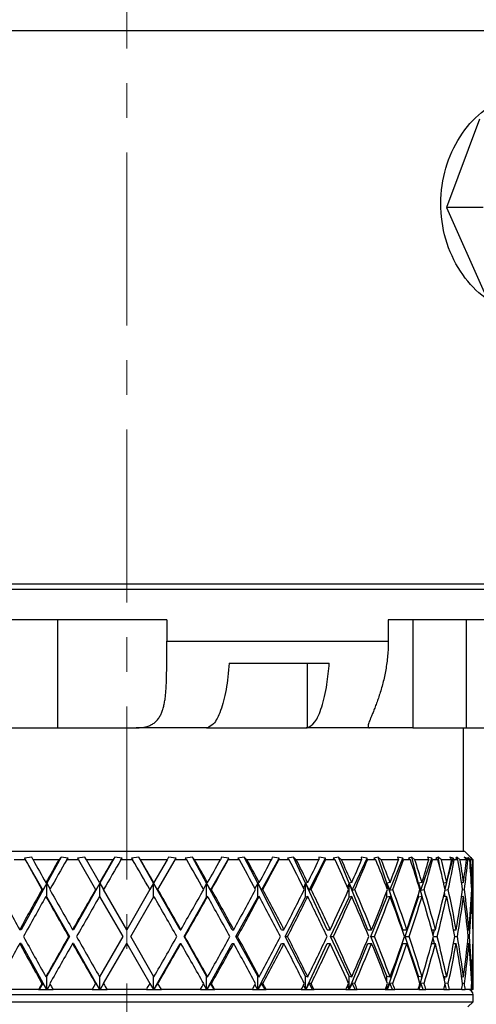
# Model space of a CAD drawing. Header units: inches. Extents: x 1.5 to 32, y 0 to 21.9.
# Tile 46 of 64: x 20.3 to 21.6, y 7.6 to 10.4. Entities that reach past the tile are written whole.
import ezdxf

# ---------------------------------------------------------------- set-up
doc = ezdxf.new("R2010")
doc.units = ezdxf.units.IN
doc.header["$MEASUREMENT"] = 0
doc.linetypes.add('CENTERX2', pattern=[0.8, 0.5, -0.1, 0.1, -0.1])

msp = doc.modelspace()

# ---------------------------------------------------------------- linework, layer by layer
at = {"color": 7, "linetype": 'CENTERX2', "lineweight": 18}
msp.add_line((20.566, 4.7456), (20.566, 17.0661), dxfattribs=at)
at = {"color": 7, "linetype": 'Continuous', "lineweight": 25}
for p, q in [((18.941, 10.3979), (22.191, 10.3979)), ((19.6699, 10.3979), (22.191, 10.3979)), ((21.5844, 10.1422), (21.4892, 9.8868)), ((21.5952, 9.8868), (21.4892, 9.8868)), ((21.4892, 9.8868), (21.5979, 9.6425)), ((18.941, 8.7999), (21.8204, 8.7999)), ((18.941, 8.7849), (22.191, 8.7849)), ((20.6814, 8.6959), (19.6973, 8.6959)), ((20.3659, 8.6959), (20.3659, 8.3839)), ((20.6814, 8.6959), (20.6814, 8.6339)), ((22.0275, 8.6959), (21.321, 8.6959)), ((21.321, 8.6959), (21.321, 8.6339)), ((21.3923, 8.6959), (21.3923, 8.3839)), ((21.5455, 8.6959), (21.5455, 8.3839)), ((20.6814, 8.6339), (21.321, 8.6339)), ((20.8622, 8.5709), (21.1508, 8.5709)), ((21.0865, 8.5709), (21.0865, 8.384)), ((20.1525, 8.3839), (20.3659, 8.3839)), ((20.3659, 8.3839), (20.5929, 8.3839)), ((20.7959, 8.3839), (20.5929, 8.3839)), ((20.7979, 8.384), (20.7959, 8.3839)), ((20.7959, 8.3839), (21.084, 8.3839)), ((21.084, 8.3839), (21.0865, 8.384)), ((21.2668, 8.3839), (21.084, 8.3839)), ((21.3923, 8.3839), (21.2668, 8.3839)), ((21.3923, 8.3839), (21.5455, 8.3839)), ((21.5385, 8.0279), (21.5385, 8.3839)), ((21.5455, 8.3839), (21.77, 8.3839)), ((19.591, 8.0279), (21.541, 8.0279)), ((21.566, 8.0029), (21.541, 8.0279)), ((20.2732, 8.0029), (20.2409, 8.0029)), ((20.2925, 8.0105), (20.2713, 8.0076)), ((20.2713, 8.0076), (20.2732, 8.0029)), ((20.2713, 8.0076), (20.3239, 7.9153)), ((20.2955, 8.0029), (20.2925, 8.0105)), ((20.37, 8.0029), (20.2955, 8.0029)), ((20.3767, 8.0105), (20.3354, 7.9352)), ((20.3767, 8.0105), (20.37, 8.0029)), ((20.3971, 8.0076), (20.3767, 8.0105)), ((20.3929, 8.0029), (20.3971, 8.0076)), ((20.4263, 8.0029), (20.3929, 8.0029)), ((20.4451, 8.0105), (20.4236, 8.0076)), ((20.4236, 8.0076), (20.4263, 8.0029)), ((20.4263, 8.0029), (20.476, 7.9168)), ((20.4494, 8.0029), (20.4451, 8.0105)), ((20.5258, 8.0029), (20.4494, 8.0029)), ((20.4876, 7.9368), (20.4494, 8.0029)), ((20.5314, 8.0105), (20.4885, 7.9352)), ((20.5314, 8.0105), (20.5258, 8.0029)), ((20.5526, 8.0076), (20.5314, 8.0105)), ((20.5491, 8.0029), (20.5526, 8.0076)), ((20.583, 8.0029), (20.5491, 8.0029)), ((20.6006, 8.0105), (20.5794, 8.0076)), ((20.5794, 8.0076), (20.583, 8.0029)), ((20.6062, 8.0029), (20.6006, 8.0105)), ((20.6435, 7.9352), (20.6006, 8.0105)), ((20.6826, 8.0029), (20.6062, 8.0029)), ((20.6826, 8.0029), (20.6445, 7.9368)), ((20.656, 7.9168), (20.7057, 8.0029)), ((20.687, 8.0105), (20.6826, 8.0029)), ((20.7084, 8.0076), (20.687, 8.0105)), ((20.7057, 8.0029), (20.7084, 8.0076)), ((20.7392, 8.0029), (20.7057, 8.0029)), ((20.7554, 8.0105), (20.7349, 8.0076)), ((20.7349, 8.0076), (20.7392, 8.0029)), ((20.7621, 8.0029), (20.7554, 8.0105)), ((20.7967, 7.9352), (20.7554, 8.0105)), ((20.8365, 8.0029), (20.7621, 8.0029)), ((20.8081, 7.9153), (20.8608, 8.0076)), ((20.8396, 8.0105), (20.8365, 8.0029)), ((20.8608, 8.0076), (20.8396, 8.0105)), ((20.8589, 8.0029), (20.8608, 8.0076)), ((20.8911, 8.0029), (20.8589, 8.0029)), ((20.9054, 8.0105), (20.8863, 8.0076)), ((20.8863, 8.0076), (20.8911, 8.0029)), ((20.913, 8.0029), (20.9054, 8.0105)), ((20.9441, 7.9352), (20.9054, 8.0105)), ((20.9838, 8.0029), (20.913, 8.0029)), ((20.9552, 7.9153), (21.0059, 8.0076)), ((20.9854, 8.0105), (20.9838, 8.0029)), ((21.0059, 8.0076), (20.9854, 8.0105)), ((21.0048, 8.0029), (21.0059, 8.0076)), ((21.035, 8.0029), (21.0048, 8.0029)), ((21.0471, 8.0105), (21.0298, 8.0076)), ((21.0298, 8.0076), (21.035, 8.0029)), ((21.0555, 8.0029), (21.0471, 8.0105)), ((21.0823, 7.9352), (21.0471, 8.0105)), ((21.1208, 8.0029), (21.0555, 8.0029)), ((21.0926, 7.9153), (21.1401, 8.0076)), ((21.121, 8.0105), (21.1208, 8.0029)), ((21.1401, 8.0076), (21.121, 8.0105)), ((21.14, 8.0029), (21.1401, 8.0076)), ((21.1674, 8.0029), (21.14, 8.0029)), ((21.177, 8.0105), (21.1618, 8.0076)), ((21.1618, 8.0076), (21.1674, 8.0029)), ((21.1859, 8.0029), (21.177, 8.0105)), ((21.2077, 7.9352), (21.177, 8.0105)), ((21.2441, 8.0029), (21.1859, 8.0029)), ((21.2171, 7.9153), (21.2602, 8.0076)), ((21.2602, 8.0076), (21.2429, 8.0105)), ((21.2429, 8.0105), (21.2441, 8.0029)), ((21.261, 8.0029), (21.2602, 8.0076)), ((21.285, 8.0029), (21.261, 8.0029)), ((21.2918, 8.0105), (21.2792, 8.0076)), ((21.2792, 8.0076), (21.285, 8.0029)), ((21.301, 8.0029), (21.2918, 8.0105)), ((21.3173, 7.9352), (21.2918, 8.0105)), ((21.3507, 8.0029), (21.301, 8.0029)), ((21.3255, 7.9153), (21.3632, 8.0076)), ((21.3632, 8.0076), (21.3481, 8.0105)), ((21.3481, 8.0105), (21.3507, 8.0029)), ((21.365, 8.0029), (21.3632, 8.0076)), ((21.3849, 8.0029), (21.365, 8.0029)), ((21.3887, 8.0105), (21.379, 8.0076)), ((21.379, 8.0076), (21.3849, 8.0029)), ((21.398, 8.0029), (21.3887, 8.0105)), ((21.4085, 7.9352), (21.3887, 8.0105)), ((21.438, 8.0029), (21.398, 8.0029)), ((21.4153, 7.9153), (21.4466, 8.0076)), ((21.4466, 8.0076), (21.434, 8.0105)), ((21.434, 8.0105), (21.438, 8.0029)), ((21.4492, 8.0029), (21.4466, 8.0076)), ((21.4646, 8.0029), (21.4492, 8.0029)), ((21.4654, 8.0105), (21.4588, 8.0076)), ((21.4588, 8.0076), (21.4646, 8.0029)), ((21.4746, 8.0029), (21.4654, 8.0105)), ((21.4722, 7.9726), (21.4654, 8.0105)), ((21.5039, 8.0029), (21.4746, 8.0029)), ((21.4906, 7.9401), (21.5083, 8.0076)), ((21.5083, 8.0076), (21.4986, 8.0105)), ((21.4986, 8.0105), (21.5039, 8.0029)), ((21.5117, 8.0029), (21.5083, 8.0076)), ((21.5222, 8.0029), (21.5117, 8.0029)), ((21.52, 8.0105), (21.5166, 8.0076)), ((21.5166, 8.0076), (21.5222, 8.0029)), ((21.5287, 8.0029), (21.52, 8.0105)), ((21.5205, 8.0043), (21.52, 8.0105)), ((21.5466, 8.0029), (21.5287, 8.0029)), ((21.5468, 8.0076), (21.5402, 8.0105)), ((21.5402, 8.0105), (21.5466, 8.0029)), ((21.5461, 8.0035), (21.5468, 8.0076)), ((21.5509, 8.0029), (21.5468, 8.0076)), ((21.5562, 8.0029), (21.5509, 8.0029)), ((21.5592, 8.0029), (21.551, 8.0105)), ((21.551, 8.0105), (21.551, 8.0076)), ((21.551, 8.0076), (21.5562, 8.0029)), ((21.5612, 8.0076), (21.5578, 8.0105)), ((21.5578, 8.0105), (21.5652, 8.0029)), ((21.5652, 8.0029), (21.5592, 8.0029)), ((21.5611, 8.0071), (21.5612, 8.0076)), ((21.5659, 8.0029), (21.5612, 8.0076)), ((21.566, 8.0029), (21.5659, 8.0029)), ((21.566, 7.8009), (21.566, 8.0029)), ((20.3354, 7.9352), (20.2616, 7.8009)), ((20.3354, 7.9352), (20.3239, 7.9153)), ((20.3326, 7.9368), (20.3354, 7.9352)), ((20.3354, 7.8952), (20.3354, 7.9352)), ((20.3354, 7.9352), (20.3447, 7.9184)), ((20.4885, 7.9352), (20.4119, 7.8009)), ((20.4885, 7.9352), (20.4769, 7.9153)), ((20.4876, 7.9368), (20.4885, 7.9352)), ((20.4885, 7.9352), (20.4991, 7.9168)), ((20.4885, 7.8952), (20.4885, 7.9352)), ((20.6435, 7.9352), (20.6329, 7.9168)), ((20.6445, 7.9368), (20.6435, 7.9352)), ((20.7201, 7.8009), (20.6435, 7.9352)), ((20.6435, 7.9352), (20.6552, 7.9153)), ((20.6435, 7.8952), (20.6435, 7.9352)), ((20.7967, 7.9352), (20.7873, 7.9184)), ((20.7995, 7.9368), (20.7967, 7.9352)), ((20.7967, 7.8952), (20.7967, 7.9352)), ((20.8704, 7.8009), (20.7967, 7.9352)), ((20.7967, 7.9352), (20.8081, 7.9153)), ((20.9441, 7.9352), (20.9362, 7.9201)), ((20.9487, 7.9368), (20.9441, 7.9352)), ((20.9441, 7.8952), (20.9441, 7.9352)), ((21.0132, 7.8009), (20.9441, 7.9352)), ((20.9441, 7.9352), (20.9552, 7.9153)), ((21.0823, 7.9352), (21.076, 7.922)), ((21.0885, 7.9368), (21.0823, 7.9352)), ((21.0823, 7.8952), (21.0823, 7.9352)), ((21.145, 7.8009), (21.0823, 7.9352)), ((21.0823, 7.9352), (21.0926, 7.9153)), ((21.2077, 7.9352), (21.2032, 7.9244)), ((21.2155, 7.9368), (21.2077, 7.9352)), ((21.2077, 7.8952), (21.2077, 7.9352)), ((21.2625, 7.8009), (21.2077, 7.9352)), ((21.2077, 7.9352), (21.2171, 7.9153)), ((21.3173, 7.9352), (21.3147, 7.9276)), ((21.3264, 7.9368), (21.3173, 7.9352)), ((21.3173, 7.9208), (21.3173, 7.9352)), ((21.3629, 7.8009), (21.3173, 7.9352)), ((21.3173, 7.9352), (21.3255, 7.9153)), ((21.4085, 7.9352), (21.4077, 7.9324)), ((21.4187, 7.9368), (21.4085, 7.9352)), ((21.4085, 7.93), (21.4085, 7.9352)), ((21.4185, 7.8968), (21.4085, 7.9352)), ((21.4085, 7.9352), (21.4153, 7.9153)), ((21.4899, 7.9368), (21.4811, 7.9355)), ((21.485, 7.9186), (21.4898, 7.9368)), ((21.5384, 7.9368), (21.5328, 7.9361)), ((21.5334, 7.9323), (21.5341, 7.9362)), ((21.5609, 7.9366), (21.5629, 7.9368)), ((20.3239, 7.9153), (20.3213, 7.9168)), ((20.4769, 7.9153), (20.476, 7.9168)), ((20.566, 7.8009), (20.4991, 7.9168)), ((20.6329, 7.9168), (20.566, 7.8009)), ((20.6552, 7.9153), (20.656, 7.9168)), ((20.8081, 7.9153), (20.8107, 7.9168)), ((20.9552, 7.9153), (20.9594, 7.9168)), ((21.0926, 7.9153), (21.0984, 7.9168)), ((21.2171, 7.9153), (21.2242, 7.9168)), ((21.3173, 7.8952), (21.3173, 7.9129)), ((21.3255, 7.9153), (21.3339, 7.9168)), ((21.4153, 7.9153), (21.4247, 7.9168)), ((21.4858, 7.8962), (21.4836, 7.9088)), ((21.4851, 7.9155), (21.4943, 7.9168)), ((21.5355, 7.9161), (21.541, 7.9168)), ((21.5638, 7.9168), (21.5619, 7.9166)), ((20.3326, 7.8968), (20.3354, 7.8952)), ((20.3354, 7.8952), (20.4005, 7.7809)), ((20.4876, 7.8968), (20.5545, 7.7809)), ((20.5776, 7.7809), (20.6445, 7.8968)), ((20.7315, 7.7809), (20.7967, 7.8952)), ((20.7995, 7.8968), (20.7967, 7.8952)), ((20.8814, 7.7809), (20.9441, 7.8952)), ((20.9487, 7.8968), (20.9441, 7.8952)), ((21.0235, 7.7809), (21.0823, 7.8952)), ((21.0885, 7.8968), (21.0823, 7.8952)), ((21.1543, 7.7809), (21.2077, 7.8952)), ((21.2155, 7.8968), (21.2077, 7.8952)), ((21.2707, 7.7809), (21.3173, 7.8952)), ((21.3264, 7.8968), (21.3173, 7.8952)), ((21.3697, 7.7809), (21.4085, 7.8952)), ((21.4085, 7.8952), (21.4085, 7.9037)), ((21.4187, 7.8968), (21.4085, 7.8952)), ((21.4899, 7.8968), (21.4805, 7.8955)), ((21.5384, 7.8968), (21.5326, 7.896)), ((21.5608, 7.8966), (21.5629, 7.8968)), ((20.2616, 7.8009), (20.257, 7.8009)), ((20.4119, 7.8009), (20.4096, 7.8009)), ((20.7201, 7.8009), (20.7225, 7.8009)), ((20.8704, 7.8009), (20.875, 7.8009)), ((21.0132, 7.8009), (21.02, 7.8009)), ((21.145, 7.8009), (21.1538, 7.8009)), ((21.2625, 7.8009), (21.2731, 7.8009)), ((21.3629, 7.8009), (21.375, 7.8009)), ((21.4463, 7.8009), (21.457, 7.8009)), ((21.4503, 7.7863), (21.4541, 7.8009)), ((21.5097, 7.8009), (21.5171, 7.8009)), ((21.5098, 7.8002), (21.5099, 7.8009)), ((21.5498, 7.8009), (21.5537, 7.8009)), ((21.5658, 7.8009), (21.566, 7.8009)), ((20.4005, 7.7809), (20.3354, 7.6667)), ((20.4005, 7.7809), (20.3982, 7.7809)), ((20.5545, 7.7809), (20.4876, 7.6651)), ((20.6445, 7.6651), (20.5776, 7.7809)), ((20.7315, 7.7809), (20.7338, 7.7809)), ((20.7967, 7.6667), (20.7315, 7.7809)), ((20.9441, 7.6667), (20.8814, 7.7809)), ((20.8814, 7.7809), (20.886, 7.7809)), ((21.0823, 7.6667), (21.0235, 7.7809)), ((21.0235, 7.7809), (21.0303, 7.7809)), ((21.2077, 7.6667), (21.1543, 7.7809)), ((21.1543, 7.7809), (21.1631, 7.7809)), ((21.3173, 7.6667), (21.2707, 7.7809)), ((21.2707, 7.7809), (21.2812, 7.7809)), ((21.4085, 7.6667), (21.3697, 7.7809)), ((21.3697, 7.7809), (21.3818, 7.7809)), ((21.4541, 7.7609), (21.4503, 7.7756)), ((21.4517, 7.7809), (21.4622, 7.7809)), ((21.5134, 7.7809), (21.5206, 7.7809)), ((21.5518, 7.7809), (21.5554, 7.7809)), ((20.2616, 7.7609), (20.257, 7.7609)), ((20.2616, 7.7609), (20.3347, 7.6279)), ((20.4119, 7.7609), (20.4096, 7.7609)), ((20.4119, 7.7609), (20.4878, 7.6279)), ((20.4991, 7.6451), (20.566, 7.7609)), ((20.566, 7.7609), (20.6329, 7.6451)), ((20.6442, 7.6279), (20.7201, 7.7609)), ((20.7201, 7.7609), (20.7225, 7.7609)), ((20.7973, 7.6279), (20.8704, 7.7609)), ((20.8704, 7.7609), (20.875, 7.7609)), ((20.9447, 7.6279), (21.0132, 7.7609)), ((21.0132, 7.7609), (21.02, 7.7609)), ((21.0828, 7.6279), (21.145, 7.7609)), ((21.145, 7.7609), (21.1538, 7.7609)), ((21.2082, 7.6279), (21.2625, 7.7609)), ((21.2625, 7.7609), (21.2731, 7.7609)), ((21.3177, 7.6279), (21.3629, 7.7609)), ((21.3629, 7.7609), (21.375, 7.7609)), ((21.4463, 7.7609), (21.457, 7.7609)), ((21.5097, 7.7609), (21.5171, 7.7609)), ((21.5099, 7.7609), (21.5098, 7.7617)), ((21.5498, 7.7609), (21.5537, 7.7609)), ((21.5658, 7.7609), (21.566, 7.7609)), ((21.566, 7.6279), (21.566, 7.7609)), ((20.3354, 7.6667), (20.3326, 7.6651)), ((20.3354, 7.6279), (20.3354, 7.6667)), ((20.4885, 7.6279), (20.4885, 7.6667)), ((20.6435, 7.6279), (20.6435, 7.6667)), ((20.7967, 7.6667), (20.7995, 7.6651)), ((20.7967, 7.6279), (20.7967, 7.6667)), ((20.9441, 7.6279), (20.9441, 7.6667)), ((20.9441, 7.6667), (20.9487, 7.6651)), ((21.0823, 7.6279), (21.0823, 7.6667)), ((21.0823, 7.6667), (21.0885, 7.6651)), ((21.2077, 7.6279), (21.2077, 7.6667)), ((21.2077, 7.6667), (21.2155, 7.6651)), ((21.3173, 7.649), (21.3173, 7.6667)), ((21.3173, 7.6667), (21.3264, 7.6651)), ((21.4085, 7.6582), (21.4085, 7.6667)), ((21.4085, 7.6667), (21.4187, 7.6651)), ((21.4088, 7.6279), (21.4185, 7.6651)), ((21.4805, 7.6664), (21.4899, 7.6651)), ((21.4836, 7.6531), (21.4858, 7.6657)), ((21.5326, 7.6659), (21.5384, 7.6651)), ((21.5629, 7.6651), (21.5608, 7.6653)), ((20.3117, 7.6279), (20.2033, 7.6279)), ((20.3117, 7.6279), (20.3132, 7.6279)), ((20.3239, 7.6466), (20.3132, 7.6279)), ((20.3132, 7.6279), (20.3347, 7.6279)), ((20.3213, 7.6451), (20.3239, 7.6466)), ((20.3239, 7.6466), (20.3347, 7.6279)), ((20.3347, 7.6279), (20.3347, 7.6279)), ((20.3347, 7.6279), (20.3354, 7.6279)), ((20.3354, 7.6279), (20.336, 7.6279)), ((20.3447, 7.6435), (20.336, 7.6279)), ((20.336, 7.6279), (20.3536, 7.6279)), ((20.4661, 7.6279), (20.3536, 7.6279)), ((20.476, 7.6451), (20.4661, 7.6279)), ((20.4661, 7.6279), (20.4878, 7.6279)), ((20.476, 7.6451), (20.4769, 7.6466)), ((20.4769, 7.6466), (20.4878, 7.6279)), ((20.4878, 7.6279), (20.4878, 7.6279)), ((20.4878, 7.6279), (20.4885, 7.6279)), ((20.4885, 7.6279), (20.4892, 7.6279)), ((20.4991, 7.6451), (20.4892, 7.6279)), ((20.4892, 7.6279), (20.5091, 7.6279)), ((20.623, 7.6279), (20.5091, 7.6279)), ((20.623, 7.6279), (20.6429, 7.6279)), ((20.6329, 7.6451), (20.6429, 7.6279)), ((20.6429, 7.6279), (20.6435, 7.6279)), ((20.6435, 7.6279), (20.6442, 7.6279)), ((20.6552, 7.6466), (20.6442, 7.6279)), ((20.6442, 7.6279), (20.6442, 7.6279)), ((20.6442, 7.6279), (20.6659, 7.6279)), ((20.656, 7.6451), (20.6552, 7.6466)), ((20.6659, 7.6279), (20.656, 7.6451)), ((20.7785, 7.6279), (20.6659, 7.6279)), ((20.7785, 7.6279), (20.796, 7.6279)), ((20.7873, 7.6435), (20.796, 7.6279)), ((20.796, 7.6279), (20.7967, 7.6279)), ((20.7967, 7.6279), (20.7973, 7.6279)), ((20.7973, 7.6279), (20.7974, 7.6279)), ((20.8081, 7.6466), (20.7974, 7.6279)), ((20.7974, 7.6279), (20.8188, 7.6279)), ((20.8188, 7.6279), (20.8081, 7.6466)), ((20.8107, 7.6451), (20.8081, 7.6466)), ((20.8188, 7.6279), (20.8204, 7.6279)), ((20.9287, 7.6279), (20.8204, 7.6279)), ((20.9287, 7.6279), (20.9435, 7.6279)), ((20.9362, 7.6418), (20.9435, 7.6279)), ((20.9435, 7.6279), (20.9441, 7.6279)), ((20.9441, 7.6279), (20.9447, 7.6279)), ((20.9447, 7.6279), (20.9448, 7.6279)), ((20.9552, 7.6466), (20.9448, 7.6279)), ((20.9448, 7.6279), (20.9654, 7.6279)), ((20.9594, 7.6451), (20.9552, 7.6466)), ((20.9654, 7.6279), (20.9552, 7.6466)), ((20.9654, 7.6279), (20.9685, 7.6279)), ((21.07, 7.6279), (20.9685, 7.6279)), ((21.07, 7.6279), (21.0817, 7.6279)), ((21.076, 7.6399), (21.0817, 7.6279)), ((21.0817, 7.6279), (21.0823, 7.6279)), ((21.0823, 7.6279), (21.0828, 7.6279)), ((21.0828, 7.6279), (21.0829, 7.6279)), ((21.0926, 7.6466), (21.0829, 7.6279)), ((21.0829, 7.6279), (21.1022, 7.6279)), ((21.0984, 7.6451), (21.0926, 7.6466)), ((21.1022, 7.6279), (21.0926, 7.6466)), ((21.1022, 7.6279), (21.1068, 7.6279)), ((21.1989, 7.6279), (21.1068, 7.6279)), ((21.1989, 7.6279), (21.2072, 7.6279)), ((21.2032, 7.6375), (21.2072, 7.6279)), ((21.2072, 7.6279), (21.2077, 7.6279)), ((21.2077, 7.6279), (21.2082, 7.6279)), ((21.2082, 7.6279), (21.2083, 7.6279)), ((21.2171, 7.6466), (21.2083, 7.6279)), ((21.2083, 7.6279), (21.2258, 7.6279)), ((21.2258, 7.6279), (21.2171, 7.6466)), ((21.2242, 7.6451), (21.2171, 7.6466)), ((21.2258, 7.6279), (21.2317, 7.6279)), ((21.3123, 7.6279), (21.2317, 7.6279)), ((21.3123, 7.6279), (21.3169, 7.6279)), ((21.3147, 7.6343), (21.3169, 7.6279)), ((21.3169, 7.6279), (21.3173, 7.6279)), ((21.3173, 7.6279), (21.3173, 7.6411)), ((21.3173, 7.6279), (21.3177, 7.6279)), ((21.3177, 7.6279), (21.3178, 7.6279)), ((21.3255, 7.6466), (21.3178, 7.6279)), ((21.3178, 7.6279), (21.3332, 7.6279)), ((21.3332, 7.6279), (21.3255, 7.6466)), ((21.3339, 7.6451), (21.3255, 7.6466)), ((21.3332, 7.6279), (21.3402, 7.6279)), ((21.4072, 7.6279), (21.3402, 7.6279)), ((21.4077, 7.6295), (21.4081, 7.6279)), ((21.4085, 7.6279), (21.4085, 7.6319)), ((21.4153, 7.6466), (21.4089, 7.6279)), ((21.4089, 7.6279), (21.4216, 7.6279)), ((21.4247, 7.6451), (21.4153, 7.6466)), ((21.4216, 7.6279), (21.4153, 7.6466)), ((21.4216, 7.6279), (21.4297, 7.6279)), ((21.4814, 7.6279), (21.4297, 7.6279)), ((21.4814, 7.6279), (21.489, 7.6279)), ((21.489, 7.6279), (21.485, 7.6433)), ((21.4943, 7.6451), (21.4851, 7.6464)), ((21.489, 7.6279), (21.4979, 7.6279)), ((21.5331, 7.6279), (21.4979, 7.6279)), ((21.5337, 7.6279), (21.5334, 7.6296)), ((21.5337, 7.6279), (21.5432, 7.6279)), ((21.541, 7.6451), (21.5355, 7.6458)), ((21.561, 7.6279), (21.5432, 7.6279)), ((21.561, 7.6279), (21.5644, 7.6279)), ((21.5619, 7.6453), (21.5638, 7.6451)), ((21.566, 7.6279), (21.5644, 7.6279)), ((21.566, 7.6129), (19.566, 7.6129)), ((21.566, 7.5929), (21.566, 7.6129)), ((19.566, 7.5929), (21.566, 7.5929)), ((21.551, 7.5779), (21.566, 7.5929))]:
    msp.add_line(p, q, dxfattribs=at)
msp.add_arc((21.551, 7.6129), 0.015, 0, 90, dxfattribs=at)
for centre, major_axis, ratio, start_param, end_param in [((20.566, 7.7609), (-0.993, 1.7307), 0.068052, 1.391638, 1.441647), ((20.566, 7.8009), (-0.993, 1.7307), 0.068052, 1.414924, 1.45323), ((20.566, 7.8009), (0.9719, 1.727), 0.136294, 1.530504, 1.56881), ((20.566, 7.7609), (0.9719, 1.727), 0.136294, 1.507217, 1.557227), ((20.566, 7.8009), (0.993, 1.7307), 0.068052, 1.492976, 1.531283), ((20.566, 7.7609), (0.993, 1.7307), 0.068052, 1.46969, 1.5197), ((20.566, 7.7609), (-0.993, 1.7307), 0.068052, 4.763486, 4.813495), ((20.566, 7.8009), (-0.993, 1.7307), 0.068052, 4.751903, 4.790209), ((20.566, 7.7609), (-0.9719, 1.727), 0.136294, 4.725959, 4.775968), ((20.566, 7.8009), (-0.9719, 1.727), 0.136294, 4.714376, 4.752682), ((20.566, 7.8009), (0.993, 1.7307), 0.068052, 4.829955, 4.868261), ((20.566, 7.7609), (0.993, 1.7307), 0.068052, 4.841538, 4.891548), ((20.566, 7.7609), (-0.9358, 1.7214), 0.204832, 4.69162, 4.74163), ((20.566, 7.8009), (-0.9358, 1.7214), 0.204832, 4.680037, 4.718344), ((20.566, 7.8009), (0.9719, 1.727), 0.136294, 4.867482, 4.905788), ((20.566, 7.7609), (0.9719, 1.727), 0.136294, 4.879065, 4.929075), ((20.566, 7.7609), (-0.8831, 1.7151), 0.273566, 4.662577, 4.712587), ((20.566, 7.8009), (-0.8831, 1.7151), 0.273566, 4.650994, 4.6893), ((20.566, 7.8009), (0.9358, 1.7214), 0.204832, 4.90182, 4.940126), ((20.566, 7.7609), (0.9358, 1.7214), 0.204832, 4.913403, 4.963413), ((20.566, 7.7609), (-0.8112, 1.7097), 0.341999, 4.641636, 4.691646), ((20.566, 7.8009), (-0.8112, 1.7097), 0.341999, 4.630054, 4.66836), ((20.566, 7.8009), (0.8831, 1.7151), 0.273566, 4.930864, 4.96917), ((20.566, 7.7609), (0.8831, 1.7151), 0.273566, 4.942447, 4.992457), ((20.566, 7.7609), (-0.7161, 1.7071), 0.408882, 4.632651, 4.682661), ((20.566, 7.8009), (-0.7161, 1.7071), 0.408882, 4.621068, 4.659374), ((20.566, 7.8009), (0.8112, 1.7097), 0.341999, 4.951804, 4.99011), ((20.566, 7.7609), (0.8112, 1.7097), 0.341999, 4.963387, 5.013397), ((20.566, 7.7609), (-0.5916, 1.7094), 0.47164, 4.640714, 4.690724), ((20.566, 7.8009), (-0.5916, 1.7094), 0.47164, 4.629132, 4.667438), ((20.566, 7.8009), (0.7161, 1.7071), 0.408882, 4.96079, 4.999096), ((20.566, 7.7609), (0.7161, 1.7071), 0.408882, 4.972372, 5.022382), ((20.566, 7.7609), (-0.4306, 1.7172), 0.525577, 4.67146, 4.72147), ((20.566, 7.8009), (-0.4306, 1.7172), 0.525577, 4.659877, 4.698184), ((20.566, 7.8009), (0.5916, 1.7094), 0.47164, 4.952726, 4.991032), ((20.566, 7.7609), (0.5916, 1.7094), 0.47164, 4.964309, 5.014319), ((20.566, 7.7609), (-0.2299, 1.7272), 0.56347, 4.727667, 4.777677), ((20.566, 7.8009), (-0.2299, 1.7272), 0.56347, 4.716084, 4.75439), ((20.566, 7.8009), (0.4306, 1.7172), 0.525577, 4.92198, 4.960287), ((20.566, 7.7609), (0.4306, 1.7172), 0.525577, 4.933563, 4.983573), ((20.566, 7.7609), (0, 1.7321), 0.57735, 4.802512, 4.852522), ((20.566, 7.8009), (0, 1.7321), 0.57735, 4.790929, 4.829235), ((20.566, 7.8009), (0.2299, 1.7272), 0.56347, 4.865774, 4.90408), ((20.566, 7.7609), (0.2299, 1.7272), 0.56347, 4.877357, 4.927366), ((20.566, 7.8009), (-0.9719, 1.727), 0.136294, 1.427286, 1.494243), ((20.566, 7.8009), (0.9719, 1.727), 0.136294, 1.580393, 1.64735), ((20.566, 7.8009), (-0.993, 1.7307), 0.068052, 1.464813, 1.53177), ((20.566, 7.8009), (0.993, 1.7307), 0.068052, 1.542866, 1.609822), ((20.566, 7.8009), (-0.993, 1.7307), 0.068052, 4.673363, 4.74032), ((20.566, 7.8009), (0.993, 1.7307), 0.068052, 4.751415, 4.818372), ((20.566, 7.8009), (-0.9719, 1.727), 0.136294, 4.635836, 4.702793), ((20.566, 7.8009), (0.9719, 1.727), 0.136294, 4.788942, 4.855899), ((20.566, 7.8009), (-0.9358, 1.7214), 0.204832, 4.601498, 4.668454), ((20.566, 7.8009), (0.9358, 1.7214), 0.204832, 4.82328, 4.890237), ((20.566, 7.8009), (-0.8831, 1.7151), 0.273566, 4.572454, 4.639411), ((20.566, 7.8009), (0.8831, 1.7151), 0.273566, 4.852324, 4.919281), ((20.566, 7.8009), (-0.8112, 1.7097), 0.341999, 4.551514, 4.618471), ((20.566, 7.8009), (0.8112, 1.7097), 0.341999, 4.873264, 4.940221), ((20.566, 7.8009), (-0.7161, 1.7071), 0.408882, 4.542528, 4.609485), ((20.566, 7.8009), (0.7161, 1.7071), 0.408882, 4.88225, 4.949207), ((20.566, 7.8009), (-0.5916, 1.7094), 0.47164, 4.550592, 4.617549), ((20.566, 7.8009), (0.5916, 1.7094), 0.47164, 4.874186, 4.941143), ((20.566, 7.8009), (-0.4306, 1.7172), 0.525577, 4.581337, 4.648294), ((20.566, 7.8009), (0.4306, 1.7172), 0.525577, 4.843441, 4.910397), ((20.566, 7.8009), (-0.2299, 1.7272), 0.56347, 4.637544, 4.704501), ((20.566, 7.8009), (0.2299, 1.7272), 0.56347, 4.787234, 4.854191), ((20.566, 7.8009), (0, 1.7321), 0.57735, 4.712389, 4.779346), ((20.566, 7.7609), (0.9719, 1.727), 0.136294, 1.56881, 1.635802), ((20.566, 7.7609), (-0.993, 1.7307), 0.068052, 1.45323, 1.520223), ((20.566, 7.7609), (0.993, 1.7307), 0.068052, 1.531283, 1.598275), ((20.566, 7.7609), (-0.993, 1.7307), 0.068052, 4.68491, 4.751903), ((20.566, 7.7609), (0.993, 1.7307), 0.068052, 4.762962, 4.829955), ((20.566, 7.7609), (-0.9719, 1.727), 0.136294, 4.647383, 4.714376), ((20.566, 7.7609), (0.9719, 1.727), 0.136294, 4.800489, 4.867482), ((20.566, 7.7609), (-0.9358, 1.7214), 0.204832, 4.613045, 4.680037), ((20.566, 7.7609), (0.9358, 1.7214), 0.204832, 4.834828, 4.90182), ((20.566, 7.7609), (-0.8831, 1.7151), 0.273566, 4.584001, 4.650994), ((20.566, 7.7609), (0.8831, 1.7151), 0.273566, 4.863871, 4.930864), ((20.566, 7.7609), (-0.8112, 1.7097), 0.341999, 4.563061, 4.630054), ((20.566, 7.7609), (0.8112, 1.7097), 0.341999, 4.884812, 4.951804), ((20.566, 7.7609), (-0.7161, 1.7071), 0.408882, 4.554076, 4.621068), ((20.566, 7.7609), (0.7161, 1.7071), 0.408882, 4.893797, 4.96079), ((20.566, 7.7609), (-0.5916, 1.7094), 0.47164, 4.562139, 4.629132), ((20.566, 7.7609), (0.5916, 1.7094), 0.47164, 4.885734, 4.952726), ((20.566, 7.7609), (-0.4306, 1.7172), 0.525577, 4.592885, 4.659877), ((20.566, 7.7609), (0.4306, 1.7172), 0.525577, 4.854988, 4.92198), ((20.566, 7.7609), (-0.2299, 1.7272), 0.56347, 4.649091, 4.716084), ((20.566, 7.7609), (0.2299, 1.7272), 0.56347, 4.798781, 4.865774), ((20.566, 7.7609), (0, 1.7321), 0.57735, 4.723936, 4.790929), ((20.566, 7.8009), (-0.9719, 1.727), 0.136294, 1.50579, 1.572783), ((20.566, 7.8009), (0.993, 1.7307), 0.068052, 1.62137, 1.688362), ((20.566, 7.8009), (-0.993, 1.7307), 0.068052, 1.543317, 1.61031), ((20.566, 7.8009), (0.993, 1.7307), 0.068052, 4.672875, 4.739868), ((20.566, 7.8009), (-0.993, 1.7307), 0.068052, 4.594823, 4.661816), ((20.566, 7.8009), (0.9719, 1.727), 0.136294, 4.710402, 4.777395), ((20.566, 7.8009), (-0.9719, 1.727), 0.136294, 4.557296, 4.624288), ((20.566, 7.8009), (0.9358, 1.7214), 0.204832, 4.744741, 4.811733), ((20.566, 7.8009), (-0.9358, 1.7214), 0.204832, 4.522958, 4.58995), ((20.566, 7.8009), (0.8831, 1.7151), 0.273566, 4.773784, 4.840777), ((20.566, 7.8009), (-0.8831, 1.7151), 0.273566, 4.493914, 4.560907), ((20.566, 7.8009), (0.8112, 1.7097), 0.341999, 4.794724, 4.861717), ((20.566, 7.8009), (-0.8112, 1.7097), 0.341999, 4.472974, 4.539966), ((20.566, 7.8009), (0.7161, 1.7071), 0.408882, 4.80371, 4.870702), ((20.566, 7.8009), (-0.7161, 1.7071), 0.408882, 4.463988, 4.530981), ((20.566, 7.8009), (0.5916, 1.7094), 0.47164, 4.795646, 4.862639), ((20.566, 7.8009), (-0.5916, 1.7094), 0.47164, 4.472052, 4.539044), ((20.566, 7.8009), (0.4306, 1.7172), 0.525577, 4.764901, 4.831893), ((20.566, 7.8009), (-0.4306, 1.7172), 0.525577, 4.502798, 4.56979), ((20.566, 7.8009), (0.2299, 1.7272), 0.56347, 4.708694, 4.775687), ((20.566, 7.8009), (-0.2299, 1.7272), 0.56347, 4.559004, 4.625997), ((20.566, 7.8009), (0, 1.7321), 0.57735, 4.633849, 4.700842), ((20.566, 7.7609), (0.9719, 1.727), 0.136294, 1.64735, 1.714306), ((20.566, 7.7609), (-0.9719, 1.727), 0.136294, 1.494243, 1.5612), ((20.566, 7.7609), (0.993, 1.7307), 0.068052, 1.609822, 1.676779), ((20.566, 7.7609), (-0.993, 1.7307), 0.068052, 1.53177, 1.598727), ((20.566, 7.7609), (0.993, 1.7307), 0.068052, 4.684458, 4.751415), ((20.566, 7.7609), (-0.993, 1.7307), 0.068052, 4.606406, 4.673363), ((20.566, 7.7609), (0.9719, 1.727), 0.136294, 4.721985, 4.788942), ((20.566, 7.7609), (-0.9719, 1.727), 0.136294, 4.568879, 4.635836), ((20.566, 7.7609), (0.9358, 1.7214), 0.204832, 4.756323, 4.82328), ((20.566, 7.7609), (-0.9358, 1.7214), 0.204832, 4.534541, 4.601498), ((20.566, 7.7609), (0.8831, 1.7151), 0.273566, 4.785367, 4.852324), ((20.566, 7.7609), (-0.8831, 1.7151), 0.273566, 4.505497, 4.572454), ((20.566, 7.7609), (0.8112, 1.7097), 0.341999, 4.806307, 4.873264), ((20.566, 7.7609), (-0.8112, 1.7097), 0.341999, 4.484557, 4.551514), ((20.566, 7.7609), (0.7161, 1.7071), 0.408882, 4.815293, 4.88225), ((20.566, 7.7609), (-0.7161, 1.7071), 0.408882, 4.475571, 4.542528), ((20.566, 7.7609), (0.5916, 1.7094), 0.47164, 4.807229, 4.874186), ((20.566, 7.7609), (-0.5916, 1.7094), 0.47164, 4.483635, 4.550592), ((20.566, 7.7609), (0.4306, 1.7172), 0.525577, 4.776484, 4.843441), ((20.566, 7.7609), (-0.4306, 1.7172), 0.525577, 4.514381, 4.581337), ((20.566, 7.7609), (0.2299, 1.7272), 0.56347, 4.720277, 4.787234), ((20.566, 7.7609), (-0.2299, 1.7272), 0.56347, 4.570587, 4.637544), ((20.566, 7.7609), (0, 1.7321), 0.57735, 4.645432, 4.712389), ((20.566, 7.8009), (0.993, 1.7307), 0.068052, 1.699945, 1.709916), ((20.566, 7.8009), (-0.9719, 1.727), 0.136294, 1.584366, 1.594336), ((20.566, 7.8009), (-0.993, 1.7307), 0.068052, 1.621893, 1.631863), ((20.566, 7.8009), (0.993, 1.7307), 0.068052, 4.651322, 4.661292), ((20.566, 7.8009), (0.9719, 1.727), 0.136294, 4.688849, 4.698819), ((20.566, 7.8009), (-0.993, 1.7307), 0.068052, 4.57327, 4.58324), ((20.566, 7.8009), (0.9358, 1.7214), 0.204832, 4.723187, 4.733158), ((20.566, 7.8009), (-0.9719, 1.727), 0.136294, 4.535743, 4.545713), ((20.566, 7.8009), (0.8831, 1.7151), 0.273566, 4.752231, 4.762201), ((20.566, 7.8009), (-0.9358, 1.7214), 0.204832, 4.501405, 4.511375), ((20.566, 7.8009), (0.8112, 1.7097), 0.341999, 4.773171, 4.783141), ((20.566, 7.8009), (-0.8831, 1.7151), 0.273566, 4.472361, 4.482331), ((20.566, 7.8009), (0.7161, 1.7071), 0.408882, 4.782157, 4.792127), ((20.566, 7.8009), (-0.8112, 1.7097), 0.341999, 4.451421, 4.461391), ((20.566, 7.8009), (0.5916, 1.7094), 0.47164, 4.774093, 4.784063), ((20.566, 7.8009), (-0.7161, 1.7071), 0.408882, 4.442435, 4.452405), ((20.566, 7.8009), (0.4306, 1.7172), 0.525577, 4.743347, 4.753318), ((20.566, 7.8009), (-0.5916, 1.7094), 0.47164, 4.450499, 4.460469), ((20.566, 7.8009), (0.2299, 1.7272), 0.56347, 4.687141, 4.697111), ((20.566, 7.8009), (-0.4306, 1.7172), 0.525577, 4.481244, 4.491215), ((20.566, 7.8009), (0, 1.7321), 0.57735, 4.612296, 4.622266), ((20.566, 7.8009), (-0.2299, 1.7272), 0.56347, 4.537451, 4.547421)]:
    msp.add_ellipse(centre, major_axis=major_axis, ratio=ratio, start_param=start_param, end_param=end_param, dxfattribs=at)
for points, knots in [([(21.8382, 9.6498), (21.8349, 9.6445), (21.8159, 9.6149), (21.7653, 9.5892), (21.6921, 9.5809), (21.616, 9.6099), (21.5476, 9.6698), (21.4958, 9.7558), (21.4697, 9.8582), (21.4737, 9.9643), (21.5063, 10.0624), (21.5625, 10.1427), (21.6345, 10.1964), (21.7111, 10.2158), (21.7813, 10.2028), (21.8167, 10.169), (21.8332, 10.1532)], [0, 0, 0, 0, 0.016713, 0.094078, 0.17049, 0.245905, 0.321775, 0.398866, 0.476085, 0.552079, 0.62742, 0.703681, 0.781009, 0.857902, 0.933562, 1, 1, 1, 1]), ([(20.5929, 8.3839), (20.5992, 8.3841), (20.6118, 8.3845), (20.6265, 8.388), (20.6382, 8.3931), (20.6472, 8.3992), (20.6551, 8.407), (20.6614, 8.4162), (20.6665, 8.4264), (20.6704, 8.4372), (20.6736, 8.4493), (20.6761, 8.4625), (20.678, 8.4767), (20.6794, 8.4918), (20.6803, 8.5079), (20.6809, 8.5251), (20.6813, 8.5433), (20.6814, 8.5626), (20.6814, 8.5825), (20.6814, 8.6063), (20.6814, 8.6236), (20.6814, 8.6339)], [0, 0, 0, 0, 0.073503, 0.148038, 0.198999, 0.250399, 0.303249, 0.35663, 0.40156, 0.446808, 0.493022, 0.539557, 0.585123, 0.630972, 0.677677, 0.724667, 0.773801, 0.823257, 0.873723, 0.924538, 1, 1, 1, 1]), ([(21.321, 8.6339), (21.3209, 8.627), (21.3208, 8.6131), (21.3193, 8.5923), (21.317, 8.5716), (21.3139, 8.5513), (21.31, 8.5318), (21.3056, 8.513), (21.3006, 8.4949), (21.2953, 8.4779), (21.2899, 8.4622), (21.2846, 8.4477), (21.2794, 8.4344), (21.2748, 8.4229), (21.2708, 8.4132), (21.2675, 8.4051), (21.265, 8.3982), (21.2633, 8.3929), (21.2626, 8.3889), (21.2627, 8.3862), (21.2638, 8.3845), (21.2653, 8.3839), (21.2665, 8.3839), (21.2668, 8.3839)], [0, 0, 0, 0, 0.05055, 0.101453, 0.153464, 0.205856, 0.256411, 0.307318, 0.35935, 0.411782, 0.461709, 0.512019, 0.563588, 0.61562, 0.661984, 0.708704, 0.756545, 0.80477, 0.849192, 0.893889, 0.939382, 0.985121, 1, 1, 1, 1]), ([(20.8622, 8.5709), (20.8596, 8.5444), (20.8542, 8.4914), (20.8376, 8.4304), (20.8182, 8.3923), (20.8042, 8.3866), (20.7979, 8.384)], [0, 0, 0, 0, 0.261611, 0.523219, 0.785561, 1, 1, 1, 1]), ([(21.0865, 8.384), (21.0942, 8.3877), (21.1097, 8.3951), (21.1299, 8.441), (21.1442, 8.5019), (21.1488, 8.5498), (21.1508, 8.5709)], [0, 0, 0, 0, 0.264283, 0.528629, 0.792075, 1, 1, 1, 1])]:
    msp.add_open_spline(points, degree=3, knots=knots, dxfattribs=at)

doc.saveas('drawing.dxf')
